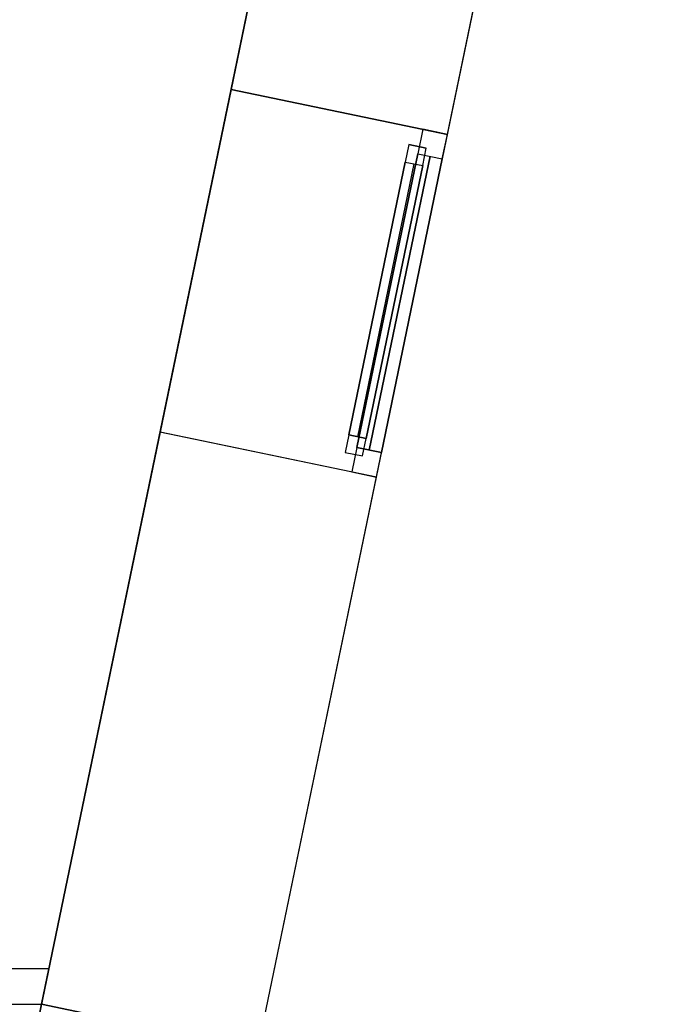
# Model space of a CAD drawing. Header units: metres. Extents: x 397.7 to 427.5, y 12.7 to 28.4.
# Tile 143 of 144: x 425.6 to 427.5, y 22.7 to 25.5. Entities that reach past the tile are written whole.
import ezdxf

# ---------------------------------------------------------------- set-up
doc = ezdxf.new("R2010")
doc.units = ezdxf.units.M
doc.layers.add('01_CARPINTERIA', color=5, linetype='Continuous', lineweight=25, true_color=0x0000ff)
doc.layers.add('01_SUELOS', color=7, linetype='Continuous', lineweight=25, true_color=0x007f00)
for name, color, linetype, lineweight in [('A-GENM-____-OTLN', 7, 'Continuous', 18), ('A-WALL-____-MCUT', 7, 'Continuous', 25), ('A-WALL-____-OTLN', 7, 'Continuous', 25)]:
    doc.layers.add(name, color=color, linetype=linetype, lineweight=lineweight)

# ---------------------------------------------------------------- blocks, each defined once
blk = doc.blocks.new('Forma directa - LONDR55-XX_ZZ-ARQ-CAA-M3D-Londres55-156283-06_TEL_P3')
at = {"layer": '01_CARPINTERIA', "color": 161, "true_color": 0xaaaaff}
for p, q in [((0.1, 0.1), (0.05, 0.1)), ((0.05, 0.1), (0.05, 0.05)), ((0.1, 0.1), (0.05, 0.1)), ((0.05, 0.1), (0.05, 0.05)), ((0.1, 0.1), (0.8822, 0.1)), ((0.8822, 0.1), (0.1, 0.1)), ((0.1, 0.1), (0.1, 0.05)), ((0.1, 0.05), (0.1, 0.1)), ((0.1, 0.05), (0.1, 0.1)), ((0.1, 0.1), (0.1, 0.05)), ((0.8822, 0.1), (0.8822, 0.05)), ((0.8822, 0.1), (0.8822, 0.05)), ((0.9322, 0.1), (0.8822, 0.1)), ((0.8822, 0.1), (0.8822, 0.05)), ((0.9322, 0.1), (0.8822, 0.1)), ((0.8822, 0.1), (0.8822, 0.05)), ((0.9322, 0.05), (0.9322, 0.1)), ((0.9322, 0.1), (0.9322, 0.05)), ((0.07, 0.07), (0, 0.07)), ((0, 0.07), (0, 0)), ((0.07, 0.07), (0, 0.07)), ((0, 0.07), (0, 0)), ((0.07, 0), (0.07, 0.07)), ((0.07, 0.07), (0.07, 0)), ((0.07, 0.07), (0.9122, 0.07)), ((0.9122, 0.07), (0.07, 0.07)), ((0.07, 0.07), (0.07, 0)), ((0.07, 0), (0.07, 0.07)), ((0.8822, 0.075), (0.1, 0.075)), ((0.8822, 0.075), (0.1, 0.075)), ((0.9122, 0.07), (0.9122, 0)), ((0.9122, 0.07), (0.9122, 0)), ((0.9822, 0.07), (0.9122, 0.07)), ((0.9122, 0.07), (0.9122, 0)), ((0.9822, 0.07), (0.9122, 0.07)), ((0.9122, 0.07), (0.9122, 0)), ((0.9822, 0), (0.9822, 0.07)), ((0.9822, 0.07), (0.9822, 0)), ((0.05, 0.05), (0.1, 0.05)), ((0.05, 0.05), (0.1, 0.05)), ((0.9122, 0.035), (0.07, 0.035)), ((0.07, 0.035), (0.9122, 0.035)), ((0.1, 0.05), (0.8822, 0.05)), ((0.8822, 0.05), (0.1, 0.05)), ((0.8822, 0.05), (0.9322, 0.05)), ((0.8822, 0.05), (0.9322, 0.05)), ((0, 0), (0.07, 0)), ((0, 0), (0.07, 0)), ((0.07, 0), (0.9122, 0)), ((0.9122, 0), (0.07, 0)), ((0.9122, 0), (0.9822, 0)), ((0.9122, 0), (0.9822, 0))]:
    blk.add_line(p, q, dxfattribs=at)
blk = doc.blocks.new('Forma directa - Finestra P3-156284-06_TEL_P3')
blk.add_blockref('Forma directa - LONDR55-XX_ZZ-ARQ-CAA-M3D-Londres55-156283-06_TEL_P3', (0, 0))
blk = doc.blocks.new('Family - Paviment P3-156431-06_TEL_P3')
at = {"layer": '01_SUELOS', "color": 9, "true_color": 0xaad4aa}
for p, q in [((25.4182, 0), (28.518, 14.9576)), ((28.518, 14.9576), (25.4182, 0))]:
    blk.add_line(p, q, dxfattribs=at)
blk = doc.blocks.new('Family - Façana sur-est P3-156497-06_TEL_P3')
at = {"layer": 'A-WALL-____-MCUT', "color": 253, "true_color": 0xaaaaaa}
for p, q in [((9.9412, 0.62), (9.9412, 0)), ((11.5812, 0.62), (9.9412, 0.62)), ((11.5812, 0), (11.5812, 0.62)), ((13.1156, 0.62), (12.5633, 0.62)), ((12.5633, 0.62), (12.5633, 0)), ((9.9412, 0), (11.5812, 0)), ((12.5633, 0), (13.1156, 0))]:
    blk.add_line(p, q, dxfattribs=at)
at = {"layer": 'A-WALL-____-OTLN', "color": 253, "true_color": 0xaaaaaa}
for p, q in [((15.5861, 0.62), (-0.1285, 0.62)), ((9.9412, 0.62), (8.946, 0.62)), ((9.9412, 0), (9.9412, 0.62)), ((11.5812, 0), (11.5812, 0.62)), ((12.5633, 0.62), (11.5812, 0.62)), ((12.5633, 0), (12.5633, 0.62)), ((0, 0), (15.7146, 0)), ((11.5812, 0), (12.5633, 0))]:
    blk.add_line(p, q, dxfattribs=at)
at = {"layer": 'A-WALL-____-OTLN', "color": 253, "lineweight": 18, "true_color": 0xaaaaaa}
blk.add_line((0, 0), (15.7146, 0), dxfattribs=at)
blk = doc.blocks.new('Family - Vano finestra P3-156503-06_TEL_P3')
at = {"layer": 'A-GENM-____-OTLN', "color": 253, "true_color": 0xaaaaaa}
for p, q in [((426.233, 25.2683), (426.0337, 24.3066)), ((426.0337, 24.3066), (426.233, 25.2683)), ((426.8401, 25.1425), (426.233, 25.2683)), ((426.233, 25.2683), (426.8401, 25.1425)), ((426.6408, 24.1808), (426.8401, 25.1425)), ((426.8401, 25.1425), (426.6408, 24.1808)), ((426.0337, 24.3066), (426.6408, 24.1808)), ((426.0337, 24.3066), (426.6408, 24.1808))]:
    blk.add_line(p, q, dxfattribs=at)
blk = doc.blocks.new('Family - Evans P3-156636-06_TEL_P3')
at = {"layer": 'A-WALL-____-MCUT', "color": 253, "true_color": 0xaaaaaa}
for p, q in [((0, 0.1), (0, 0)), ((3.8558, 0.1), (0, 0.1)), ((3.835, 0), (3.8558, 0.1)), ((0, 0), (3.835, 0))]:
    blk.add_line(p, q, dxfattribs=at)
at = {"layer": 'A-WALL-____-OTLN', "color": 253, "true_color": 0xaaaaaa}
for p, q in [((0, 0.1), (0, 0)), ((3.8558, 0.1), (0, 0.1)), ((3.835, 0), (3.8558, 0.1)), ((0, 0), (3.835, 0))]:
    blk.add_line(p, q, dxfattribs=at)
at = {"layer": 'A-WALL-____-OTLN', "color": 253, "lineweight": 18, "true_color": 0xaaaaaa}
blk.add_line((0, 0), (3.835, 0), dxfattribs=at)
blk = doc.blocks.new('LONDR55-XX_ZZ-ARQ-CAA-M3D-Londres55_ifc-1-06_TEL_P3')
at = {"layer": '01_CARPINTERIA', "color": 253, "lineweight": 18, "true_color": 0xaaaaaa, "rotation": 78.29179146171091}
blk.add_blockref('Forma directa - Finestra P3-156284-06_TEL_P3', (426.6408, 24.1808), dxfattribs=at)
at = {"layer": '01_SUELOS', "color": 253, "lineweight": 18, "true_color": 0xaaaaaa}
blk.add_blockref('Family - Paviment P3-156431-06_TEL_P3', (398.2952, 13.1106), dxfattribs=at)
at = {"layer": 'A-GENM-____-OTLN', "color": 253, "lineweight": 18, "true_color": 0xaaaaaa}
blk.add_blockref('Family - Vano finestra P3-156503-06_TEL_P3', (0, 0), dxfattribs=at)
at = {"layer": 'A-WALL-____-OTLN', "color": 253, "lineweight": 18, "true_color": 0xaaaaaa, "rotation": 78.29179146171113}
blk.add_blockref('Family - Façana sur-est P3-156497-06_TEL_P3', (424.2907, 12.8406), dxfattribs=at)
at = {"layer": 'A-WALL-____-OTLN', "color": 253, "lineweight": 18, "true_color": 0xaaaaaa}
blk.add_blockref('Family - Evans P3-156636-06_TEL_P3', (421.8659, 22.7007), dxfattribs=at)

msp = doc.modelspace()

# ---------------------------------------------------------------- block references
at = {"lineweight": 5}
msp.add_blockref('LONDR55-XX_ZZ-ARQ-CAA-M3D-Londres55_ifc-1-06_TEL_P3', (0, 0), dxfattribs=at)

doc.saveas('drawing.dxf')
